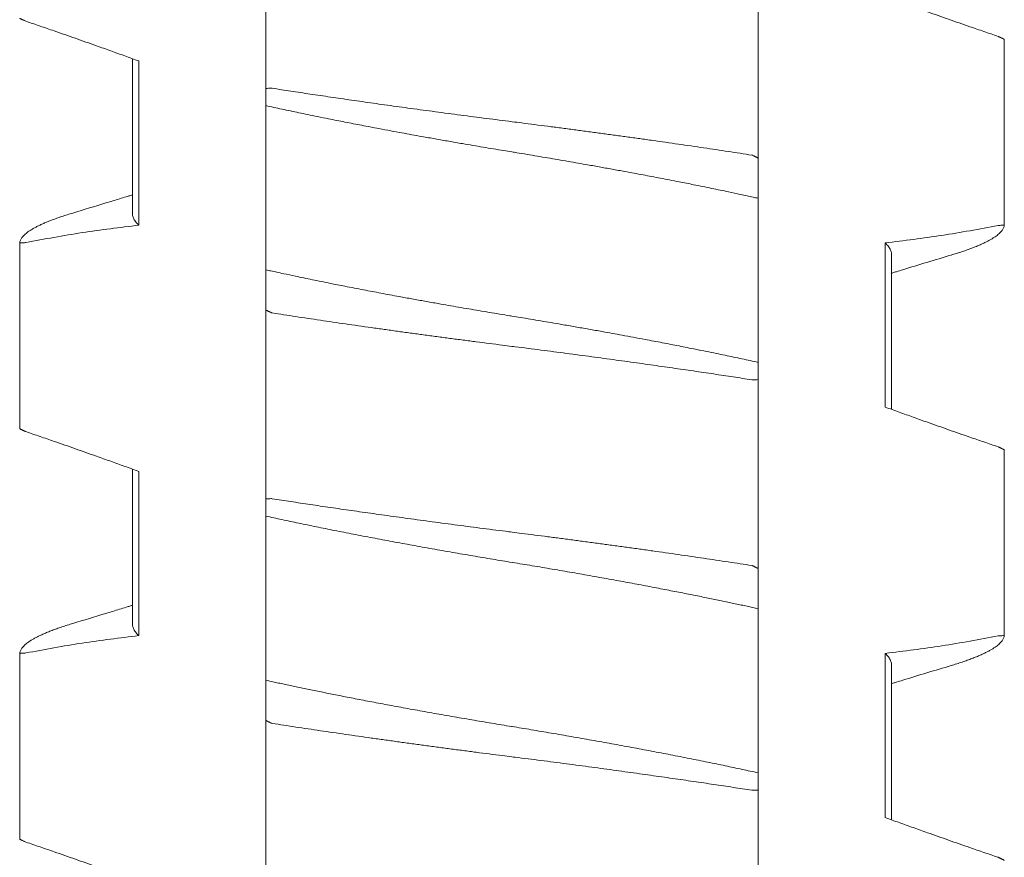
# Model space of a CAD drawing. Header units: millimetres. Extents: x 0 to 594, y 0 to 420.
# Tile 10 of 83: x 116.27 to 121.07, y 141.05 to 145.13. Entities that reach past the tile are written whole.
import ezdxf

# ---------------------------------------------------------------- set-up
doc = ezdxf.new("R2010")
doc.units = ezdxf.units.MM
doc.linetypes.add('K5LT_THIN', pattern=[0])
doc.layers.add('Системный слой', color=7, linetype='Continuous')

# ---------------------------------------------------------------- blocks, each defined once
blk = doc.blocks.new('U1')
at = {"layer": 'Системный слой', "color": 7, "linetype": 'K5LT_THIN', "lineweight": 18}
for p, q in [((117.468, 144.7936), (117.468, 145.715)), ((119.868, 144.4535), (119.868, 145.375)), ((121.0678, 144.1272), (121.0678, 145.0326)), ((116.8184, 144.9386), (116.818, 144.1842)), ((116.8487, 144.1275), (116.8487, 144.9275)), ((117.468, 144.7936), (117.468, 144.7099)), ((117.468, 144.7099), (117.468, 143.9099)), ((119.868, 144.2587), (119.868, 144.4535)), ((119.868, 143.4587), (119.868, 144.2587)), ((116.2683, 143.136), (116.2683, 144.0414)), ((120.4874, 144.041), (120.4874, 143.241)), ((120.518, 143.9843), (120.518, 143.23)), ((117.468, 143.9099), (117.468, 143.715)), ((117.468, 142.7936), (117.468, 143.715)), ((117.468, 143.715), (117.468, 142.7936)), ((119.868, 143.375), (119.868, 143.4587)), ((119.868, 142.4535), (119.868, 143.375)), ((121.0678, 142.1272), (121.0678, 143.0326)), ((116.8184, 142.9386), (116.818, 142.1842)), ((116.8487, 142.1275), (116.8487, 142.9275)), ((117.468, 142.7936), (117.468, 142.7099)), ((117.468, 142.7099), (117.468, 141.9099)), ((119.868, 142.2587), (119.868, 142.4535)), ((119.868, 141.4587), (119.868, 142.2587)), ((116.2683, 141.136), (116.2683, 142.0414)), ((120.4874, 142.041), (120.4874, 141.241)), ((120.518, 141.9843), (120.5177, 141.23)), ((117.468, 141.9099), (117.468, 141.715)), ((117.468, 140.7936), (117.468, 141.715)), ((119.868, 141.375), (119.868, 141.4587)), ((119.868, 140.4535), (119.868, 141.375))]:
    blk.add_line(p, q, dxfattribs=at)
for points, knots in [([(120.4874, 145.241), (120.5101, 145.2328), (120.5557, 145.2162), (120.6242, 145.1916), (120.7046, 145.1629), (120.7964, 145.1306), (120.8883, 145.0986), (120.9687, 145.0709), (121.0147, 145.0551), (121.0378, 145.0472)], [0, 0, 0, 0, 0.124073, 0.24903, 0.374474, 0.562414, 0.749644, 0.874614, 1, 1, 1, 1]), ([(116.2983, 145.1213), (116.2951, 145.1226), (116.2907, 145.1247), (116.2852, 145.1274), (116.2806, 145.1296), (116.277, 145.1313), (116.2738, 145.1329), (116.2712, 145.1342), (116.2693, 145.1351), (116.2684, 145.1356), (116.2682, 145.1356), (116.2683, 145.1361)], [0.0186604, 0.0186604, 0.0186604, 0.0186604, 0.1453111, 0.2715637, 0.3736603, 0.4733246, 0.5774319, 0.6960471, 0.8116725, 0.914646, 1, 1, 1, 1]), ([(116.8487, 144.9275), (116.826, 144.9358), (116.7804, 144.9523), (116.7118, 144.977), (116.6315, 145.0056), (116.5396, 145.038), (116.4478, 145.07), (116.3674, 145.0977), (116.3213, 145.1135), (116.2983, 145.1213)], [0, 0, 0, 0, 0.124073, 0.24903, 0.374474, 0.562414, 0.749644, 0.874614, 1, 1, 1, 1]), ([(121.0378, 145.0472), (121.0392, 145.0469), (121.0404, 145.0463), (121.0425, 145.0453), (121.0451, 145.044), (121.0478, 145.0427), (121.0503, 145.0415), (121.0526, 145.0404), (121.0551, 145.0392), (121.0583, 145.0376), (121.0623, 145.0356), (121.0657, 145.0339), (121.0675, 145.033), (121.0678, 145.0329), (121.0678, 145.0324)], [0.0207443, 0.0207443, 0.0207443, 0.0207443, 0.0428983, 0.0907386, 0.1467586, 0.1992143, 0.2507962, 0.2972684, 0.360984, 0.4401065, 0.559578, 0.7441889, 0.8989775, 1, 1, 1, 1]), ([(117.4988, 144.7945), (117.4956, 144.795), (117.4929, 144.7949), (117.4826, 144.7945), (117.4726, 144.7941), (117.468, 144.7936)], [0, 0, 0, 0, 0.3333333, 0.6666667, 0.9852483, 0.9852483, 0.9852483, 0.9852483]), ([(119.8373, 144.4688), (119.8183, 144.4717), (119.78, 144.4776), (119.7216, 144.4865), (119.6624, 144.4954), (119.6022, 144.5044), (119.5411, 144.5133), (119.4587, 144.5253), (119.3751, 144.5372), (119.2906, 144.5491), (119.2269, 144.558), (119.163, 144.5668), (119.0989, 144.5755), (119.0347, 144.5841), (118.9705, 144.5926), (118.9063, 144.6011), (118.8423, 144.6094), (118.7787, 144.6176), (118.7206, 144.625), (118.6786, 144.6303), (118.6368, 144.6356), (118.5897, 144.6416), (118.5269, 144.6496), (118.444, 144.6603), (118.3616, 144.6712), (118.28, 144.6821), (118.22, 144.6902), (118.1613, 144.6982), (118.1037, 144.7061), (118.0475, 144.7139), (117.9924, 144.7217), (117.9386, 144.7293), (117.8859, 144.7368), (117.8341, 144.7443), (117.7833, 144.7517), (117.7336, 144.759), (117.6848, 144.7662), (117.637, 144.7734), (117.5901, 144.7805), (117.544, 144.7875), (117.5138, 144.7922), (117.4988, 144.7945)], [0, 0, 0, 0, 0.02634, 0.052775, 0.079301, 0.105956, 0.132697, 0.159533, 0.213259, 0.240091, 0.266892, 0.293663, 0.320386, 0.347081, 0.373754, 0.400414, 0.427032, 0.453584, 0.479965, 0.499738, 0.506229, 0.532478, 0.558829, 0.585011, 0.636668, 0.662151, 0.687116, 0.711701, 0.735673, 0.75939, 0.782546, 0.805391, 0.827824, 0.850167, 0.872198, 0.894027, 0.915535, 0.936929, 0.958083, 0.979105, 1, 1, 1, 1]), ([(117.468, 144.7099), (117.4809, 144.7071), (117.507, 144.7013), (117.547, 144.6927), (117.5879, 144.684), (117.6296, 144.6752), (117.6736, 144.6661), (117.7216, 144.6562), (117.7819, 144.6441), (117.8535, 144.6299), (117.9353, 144.614), (118.0101, 144.5997), (118.0755, 144.5875), (118.129, 144.5776), (118.1793, 144.5684), (118.2337, 144.5586), (118.2939, 144.5479), (118.3601, 144.5362), (118.4212, 144.5256), (118.4769, 144.5161), (118.5271, 144.5076), (118.5774, 144.4992), (118.6244, 144.4914), (118.658, 144.4859), (118.6916, 144.4804), (118.7287, 144.4743), (118.779, 144.466), (118.8292, 144.4575), (118.8792, 144.449), (118.929, 144.4405), (118.9786, 144.4319), (119.0331, 144.4223), (119.0923, 144.4118), (119.1556, 144.4003), (119.2124, 144.39), (119.2627, 144.3807), (119.3067, 144.3724), (119.3496, 144.3643), (119.3926, 144.3561), (119.4371, 144.3475), (119.4913, 144.337), (119.5602, 144.3233), (119.6408, 144.307), (119.7164, 144.2913), (119.7733, 144.2792), (119.8128, 144.2707), (119.8418, 144.2644), (119.8597, 144.2605), (119.868, 144.2587)], [0, 0, 0, 0, 0.019411, 0.038863, 0.058341, 0.077822, 0.097283, 0.118879, 0.142628, 0.177154, 0.211649, 0.246143, 0.269832, 0.291356, 0.31072, 0.330082, 0.35587, 0.381654, 0.407442, 0.426765, 0.446068, 0.465342, 0.484619, 0.499997, 0.503892, 0.523184, 0.542465, 0.561713, 0.580941, 0.600162, 0.619369, 0.638567, 0.663868, 0.688906, 0.713692, 0.731833, 0.74972, 0.767241, 0.784651, 0.803213, 0.823048, 0.853533, 0.892434, 0.93014, 0.957299, 0.973195, 0.987429, 1, 1, 1, 1]), ([(119.868, 144.4535), (119.8688, 144.4539), (119.8676, 144.4545), (119.8656, 144.4555), (119.8631, 144.4568), (119.8604, 144.4582), (119.858, 144.4594), (119.8557, 144.4606), (119.8531, 144.4619), (119.8499, 144.4635), (119.8458, 144.4655), (119.8422, 144.4673), (119.8404, 144.4682), (119.8401, 144.4684), (119.8373, 144.4688)], [0.0207323, 0.0207323, 0.0207323, 0.0207323, 0.0428736, 0.0907077, 0.1467332, 0.1992057, 0.2507091, 0.2970697, 0.3612239, 0.4410479, 0.5612856, 0.7459753, 0.9001471, 1, 1, 1, 1]), ([(116.818, 144.2753), (116.8163, 144.2747), (116.8146, 144.2742), (116.8101, 144.2728), (116.8073, 144.272), (116.799, 144.2694), (116.7934, 144.2677), (116.7768, 144.2626), (116.7658, 144.2592), (116.7328, 144.2491), (116.7109, 144.2424), (116.635, 144.2193), (116.5811, 144.203), (116.527, 144.1867)], [11.66837, 11.66837, 11.66837, 11.66837, 11.868438, 11.868438, 12.194178, 12.194178, 12.84566, 12.84566, 14.138116, 14.138116, 16.702013, 16.702013, 23, 23, 23, 23]), ([(116.527, 144.1867), (116.5227, 144.1855), (116.5089, 144.1813), (116.4865, 144.1742), (116.4608, 144.1655), (116.4369, 144.157), (116.4148, 144.1486), (116.3944, 144.1402), (116.376, 144.1321), (116.3592, 144.1242), (116.3442, 144.1164), (116.3307, 144.1088), (116.3188, 144.1014), (116.3083, 144.0942), (116.2992, 144.0871), (116.2913, 144.0802), (116.2846, 144.0734), (116.2792, 144.0668), (116.2748, 144.0602), (116.2716, 144.0538), (116.2693, 144.0476), (116.2685, 144.0434), (116.2683, 144.0414)], [0.5557899, 0.5557899, 0.5557899, 0.5557899, 0.5672668, 0.59318, 0.6188259, 0.644077, 0.6692085, 0.6938627, 0.7181536, 0.7418201, 0.7652277, 0.7880288, 0.810472, 0.8324305, 0.8542614, 0.8757324, 0.8969768, 0.9178788, 0.9386677, 0.9592261, 0.9796666, 1, 1, 1, 1]), ([(116.8487, 144.1275), (116.8455, 144.1305), (116.8397, 144.1365), (116.8324, 144.1454), (116.8267, 144.1542), (116.8224, 144.1627), (116.8195, 144.1711), (116.8183, 144.1783), (116.818, 144.1826), (116.818, 144.1843)], [0, 0, 0, 0, 0.0203909, 0.0406136, 0.0606482, 0.0803478, 0.0997845, 0.1189127, 0.1306791, 0.1306791, 0.1306791, 0.1306791]), ([(120.8091, 143.9818), (120.8134, 143.9831), (120.8272, 143.9873), (120.8495, 143.9944), (120.8752, 144.003), (120.8992, 144.0116), (120.9213, 144.02), (120.9416, 144.0283), (120.9601, 144.0364), (120.9768, 144.0444), (120.9919, 144.0522), (121.0053, 144.0597), (121.0172, 144.0671), (121.0277, 144.0744), (121.0369, 144.0814), (121.0448, 144.0884), (121.0514, 144.0951), (121.0569, 144.1018), (121.0612, 144.1083), (121.0645, 144.1147), (121.0667, 144.121), (121.0675, 144.1251), (121.0678, 144.1272)], [0.5557903, 0.5557903, 0.5557903, 0.5557903, 0.5672666, 0.5931798, 0.6188258, 0.6440768, 0.6692083, 0.6938625, 0.7181534, 0.74182, 0.7652275, 0.7880286, 0.8104719, 0.8324304, 0.8542613, 0.8757323, 0.8969767, 0.9178787, 0.9386677, 0.9592261, 0.9796666, 1, 1, 1, 1]), ([(121.0678, 144.1272), (121.0673, 144.1276), (121.0652, 144.1275), (121.0568, 144.1271), (121.047, 144.1265), (121.0409, 144.1262), (121.0378, 144.1258)], [0.0264058, 0.0264058, 0.0264058, 0.0264058, 0.3181002, 0.6362003, 0.8584225, 0.9852372, 0.9852372, 0.9852372, 0.9852372]), ([(116.2683, 144.0414), (116.2688, 144.0409), (116.2709, 144.041), (116.2792, 144.0415), (116.2891, 144.042), (116.2952, 144.0424), (116.2983, 144.0428)], [0.0263129, 0.0263129, 0.0263129, 0.0263129, 0.3181099, 0.6362199, 0.8584421, 0.9852409, 0.9852409, 0.9852409, 0.9852409]), ([(120.4874, 144.041), (120.4905, 144.0381), (120.4962, 144.0322), (120.5034, 144.0235), (120.5091, 144.0148), (120.5135, 144.0062), (120.5165, 143.9977), (120.5178, 143.9904), (120.518, 143.986), (120.518, 143.9843)], [0, 0, 0, 0, 0.019558, 0.0390946, 0.0586192, 0.0781488, 0.0977107, 0.117267, 0.1289941, 0.1289941, 0.1289941, 0.1289941]), ([(120.8091, 143.9818), (120.7696, 143.9699), (120.7302, 143.9581), (120.6513, 143.9342), (120.612, 143.9222), (120.5626, 143.907), (120.5525, 143.9039), (120.5364, 143.899), (120.5303, 143.8971), (120.5222, 143.8946), (120.5201, 143.8939), (120.518, 143.8933)], [0, 0, 0, 0, 4.6, 4.6, 9.2, 9.2, 10.376388, 10.376388, 11.089574, 11.089574, 11.331629, 11.331629, 11.331629, 11.331629]), ([(119.868, 143.4587), (119.8552, 143.4615), (119.8291, 143.4672), (119.7891, 143.4759), (119.7482, 143.4846), (119.7065, 143.4934), (119.6625, 143.5025), (119.6145, 143.5123), (119.5542, 143.5245), (119.4826, 143.5387), (119.4008, 143.5546), (119.326, 143.5688), (119.2606, 143.5811), (119.2071, 143.5909), (119.1567, 143.6001), (119.1024, 143.61), (119.0421, 143.6207), (118.9759, 143.6323), (118.9149, 143.6429), (118.8592, 143.6524), (118.8089, 143.6609), (118.7586, 143.6694), (118.7117, 143.6771), (118.678, 143.6826), (118.6444, 143.6881), (118.6074, 143.6942), (118.5571, 143.7026), (118.5069, 143.711), (118.4569, 143.7195), (118.4071, 143.7281), (118.3575, 143.7367), (118.3029, 143.7463), (118.2438, 143.7568), (118.1804, 143.7682), (118.1236, 143.7786), (118.0733, 143.7879), (118.0294, 143.7961), (117.9865, 143.8042), (117.9434, 143.8125), (117.899, 143.821), (117.8448, 143.8316), (117.7758, 143.8453), (117.6952, 143.8616), (117.6197, 143.8772), (117.5627, 143.8893), (117.5232, 143.8978), (117.4943, 143.9041), (117.4764, 143.9081), (117.468, 143.9099)], [0, 0, 0, 0, 0.019411, 0.038863, 0.058341, 0.077822, 0.097283, 0.118879, 0.142628, 0.177154, 0.211649, 0.246143, 0.269832, 0.291356, 0.31072, 0.330082, 0.35587, 0.381654, 0.407442, 0.426765, 0.446068, 0.465342, 0.484619, 0.499997, 0.503892, 0.523184, 0.542465, 0.561714, 0.580941, 0.600162, 0.619369, 0.638567, 0.663868, 0.688907, 0.713692, 0.731833, 0.74972, 0.767241, 0.784651, 0.803214, 0.823048, 0.853533, 0.892434, 0.93014, 0.957299, 0.973195, 0.987429, 1, 1, 1, 1]), ([(117.468, 143.715), (117.4673, 143.7146), (117.4684, 143.7141), (117.4705, 143.713), (117.473, 143.7117), (117.4757, 143.7103), (117.4781, 143.7091), (117.4804, 143.708), (117.4829, 143.7067), (117.4862, 143.7051), (117.4903, 143.703), (117.4939, 143.7013), (117.4957, 143.7004), (117.496, 143.7002), (117.4988, 143.6998)], [0.0207323, 0.0207323, 0.0207323, 0.0207323, 0.0428738, 0.090708, 0.1467338, 0.1992065, 0.2507101, 0.2970709, 0.3612252, 0.4410494, 0.5612872, 0.745977, 0.9001483, 1, 1, 1, 1]), ([(117.4988, 143.6998), (117.5178, 143.6968), (117.5561, 143.6909), (117.6144, 143.6821), (117.6737, 143.6732), (117.7339, 143.6642), (117.7949, 143.6552), (117.8773, 143.6433), (117.961, 143.6313), (118.0455, 143.6195), (118.1092, 143.6106), (118.1731, 143.6018), (118.2372, 143.5931), (118.3014, 143.5845), (118.3656, 143.5759), (118.4298, 143.5675), (118.4938, 143.5591), (118.5574, 143.5509), (118.6155, 143.5435), (118.6574, 143.5382), (118.6993, 143.533), (118.7464, 143.527), (118.8091, 143.519), (118.8921, 143.5082), (118.9745, 143.4974), (119.0561, 143.4865), (119.116, 143.4784), (119.1747, 143.4704), (119.2323, 143.4625), (119.2886, 143.4546), (119.3437, 143.4469), (119.3974, 143.4393), (119.4502, 143.4317), (119.5019, 143.4243), (119.5527, 143.4169), (119.6025, 143.4096), (119.6513, 143.4023), (119.6991, 143.3952), (119.746, 143.3881), (119.792, 143.381), (119.8223, 143.3764), (119.8373, 143.3741)], [0, 0, 0, 0, 0.02634, 0.052775, 0.079301, 0.105956, 0.132697, 0.159533, 0.213259, 0.240091, 0.266892, 0.293663, 0.320386, 0.347081, 0.373754, 0.400414, 0.427032, 0.453584, 0.479965, 0.499738, 0.506229, 0.532478, 0.558829, 0.585011, 0.636668, 0.662151, 0.687116, 0.711701, 0.735673, 0.75939, 0.782546, 0.805391, 0.827824, 0.850167, 0.872198, 0.894026, 0.915535, 0.936929, 0.958083, 0.979105, 1, 1, 1, 1]), ([(119.8373, 143.3741), (119.8405, 143.3736), (119.8431, 143.3737), (119.8535, 143.3741), (119.8635, 143.3745), (119.868, 143.375)], [0, 0, 0, 0, 0.3333333, 0.6666667, 0.985248, 0.985248, 0.985248, 0.985248]), ([(120.4874, 143.241), (120.5101, 143.2328), (120.5557, 143.2162), (120.6242, 143.1916), (120.7046, 143.1629), (120.7964, 143.1306), (120.8883, 143.0986), (120.9687, 143.0709), (121.0147, 143.0551), (121.0378, 143.0472)], [0, 0, 0, 0, 0.124073, 0.24903, 0.374474, 0.562414, 0.749644, 0.874614, 1, 1, 1, 1]), ([(116.2983, 143.1213), (116.2969, 143.1217), (116.2957, 143.1223), (116.2936, 143.1233), (116.291, 143.1245), (116.2882, 143.1259), (116.2858, 143.1271), (116.2835, 143.1282), (116.281, 143.1294), (116.2778, 143.131), (116.2738, 143.133), (116.2703, 143.1347), (116.2686, 143.1356), (116.2682, 143.1357), (116.2683, 143.1361)], [0.0207453, 0.0207453, 0.0207453, 0.0207453, 0.0429009, 0.0907443, 0.1467681, 0.1992271, 0.2508117, 0.297286, 0.3610026, 0.4401263, 0.5596007, 0.7442139, 0.8989954, 1, 1, 1, 1]), ([(116.8487, 142.9275), (116.826, 142.9358), (116.7804, 142.9523), (116.7118, 142.977), (116.6315, 143.0056), (116.5396, 143.038), (116.4478, 143.07), (116.3674, 143.0977), (116.3213, 143.1135), (116.2983, 143.1213)], [0, 0, 0, 0, 0.124073, 0.24903, 0.374474, 0.562414, 0.749644, 0.874614, 1, 1, 1, 1]), ([(121.0378, 143.0472), (121.0392, 143.0469), (121.0404, 143.0463), (121.0425, 143.0453), (121.0451, 143.044), (121.0478, 143.0427), (121.0503, 143.0415), (121.0526, 143.0404), (121.0551, 143.0392), (121.0583, 143.0376), (121.0623, 143.0356), (121.0657, 143.0339), (121.0675, 143.033), (121.0678, 143.0329), (121.0678, 143.0324)], [0.0207445, 0.0207445, 0.0207445, 0.0207445, 0.0428985, 0.0907391, 0.1467594, 0.1992153, 0.2507975, 0.2972699, 0.3609859, 0.440109, 0.5595814, 0.7441932, 0.8989807, 1, 1, 1, 1]), ([(117.4988, 142.7945), (117.4956, 142.795), (117.4929, 142.7949), (117.4826, 142.7945), (117.4726, 142.7941), (117.468, 142.7936)], [0, 0, 0, 0, 0.3333333, 0.6666667, 0.9852484, 0.9852484, 0.9852484, 0.9852484]), ([(119.8373, 142.4688), (119.8183, 142.4717), (119.78, 142.4776), (119.7216, 142.4865), (119.6624, 142.4954), (119.6022, 142.5044), (119.5411, 142.5133), (119.4587, 142.5253), (119.3751, 142.5372), (119.2906, 142.5491), (119.2269, 142.558), (119.163, 142.5668), (119.0989, 142.5755), (119.0347, 142.5841), (118.9705, 142.5926), (118.9063, 142.6011), (118.8423, 142.6094), (118.7787, 142.6176), (118.7206, 142.625), (118.6786, 142.6303), (118.6368, 142.6356), (118.5897, 142.6416), (118.5269, 142.6496), (118.444, 142.6603), (118.3616, 142.6712), (118.28, 142.6821), (118.22, 142.6902), (118.1613, 142.6982), (118.1037, 142.7061), (118.0475, 142.7139), (117.9924, 142.7217), (117.9386, 142.7293), (117.8859, 142.7368), (117.8341, 142.7443), (117.7833, 142.7517), (117.7336, 142.759), (117.6848, 142.7662), (117.637, 142.7734), (117.5901, 142.7805), (117.544, 142.7875), (117.5138, 142.7922), (117.4988, 142.7945)], [0, 0, 0, 0, 0.02634, 0.052775, 0.079301, 0.105956, 0.132697, 0.159533, 0.213258, 0.240091, 0.266892, 0.293663, 0.320386, 0.347081, 0.373754, 0.400413, 0.427032, 0.453584, 0.479964, 0.499738, 0.506229, 0.532478, 0.558829, 0.58501, 0.636668, 0.662151, 0.687116, 0.711701, 0.735673, 0.75939, 0.782546, 0.805391, 0.827824, 0.850167, 0.872198, 0.894026, 0.915535, 0.936929, 0.958083, 0.979105, 1, 1, 1, 1]), ([(117.468, 142.7099), (117.4808, 142.7071), (117.5066, 142.7014), (117.5464, 142.6928), (117.5871, 142.6842), (117.6286, 142.6754), (117.6711, 142.6666), (117.7144, 142.6577), (117.7585, 142.6488), (117.8033, 142.6398), (117.8488, 142.6308), (117.8949, 142.6218), (117.9416, 142.6128), (117.9888, 142.6038), (118.0364, 142.5948), (118.0844, 142.5858), (118.1328, 142.5769), (118.1815, 142.568), (118.2305, 142.5592), (118.2796, 142.5504), (118.3289, 142.5417), (118.3781, 142.5331), (118.4273, 142.5246), (118.4763, 142.5162), (118.5252, 142.5079), (118.5738, 142.4998), (118.6214, 142.4919), (118.6536, 142.4866), (118.6857, 142.4814), (118.7186, 142.476), (118.767, 142.468), (118.8157, 142.4598), (118.8646, 142.4515), (118.9134, 142.4432), (118.9621, 142.4347), (119.0105, 142.4263), (119.0585, 142.4178), (119.1058, 142.4093), (119.1523, 142.4009), (119.198, 142.3926), (119.2429, 142.3843), (119.2867, 142.3762), (119.3297, 142.3681), (119.3716, 142.3601), (119.4126, 142.3523), (119.4522, 142.3446), (119.4907, 142.3371), (119.5278, 142.3297), (119.5638, 142.3226), (119.5984, 142.3156), (119.632, 142.3087), (119.6646, 142.302), (119.6963, 142.2955), (119.7269, 142.2891), (119.7567, 142.2828), (119.7856, 142.2766), (119.8138, 142.2705), (119.8412, 142.2646), (119.8592, 142.2606), (119.868, 142.2587)], [0, 0, 0, 0, 0.019523, 0.039003, 0.058455, 0.077893, 0.097344, 0.116789, 0.136218, 0.15561, 0.174983, 0.194331, 0.213659, 0.232954, 0.252243, 0.271527, 0.290806, 0.310075, 0.329351, 0.348615, 0.367854, 0.387025, 0.406147, 0.425188, 0.44418, 0.463093, 0.48194, 0.49977, 0.500697, 0.519472, 0.538386, 0.557445, 0.576579, 0.595704, 0.614745, 0.6337, 0.652425, 0.670972, 0.689214, 0.70731, 0.725068, 0.742625, 0.759889, 0.777064, 0.79388, 0.810435, 0.826538, 0.842454, 0.857903, 0.873075, 0.887885, 0.902604, 0.917045, 0.931295, 0.94526, 0.959129, 0.972826, 0.986447, 1, 1, 1, 1]), ([(119.868, 142.4535), (119.8688, 142.4539), (119.8676, 142.4545), (119.8656, 142.4555), (119.8631, 142.4568), (119.8604, 142.4582), (119.858, 142.4594), (119.8557, 142.4606), (119.8531, 142.4619), (119.8499, 142.4635), (119.8458, 142.4655), (119.8422, 142.4673), (119.8404, 142.4682), (119.8401, 142.4684), (119.8373, 142.4688)], [0.0207323, 0.0207323, 0.0207323, 0.0207323, 0.0428738, 0.0907081, 0.1467339, 0.1992067, 0.2507103, 0.2970711, 0.3612256, 0.44105, 0.5612883, 0.7459784, 0.9001494, 1, 1, 1, 1]), ([(116.818, 142.2753), (116.8163, 142.2747), (116.8146, 142.2742), (116.8101, 142.2728), (116.8073, 142.272), (116.799, 142.2694), (116.7934, 142.2677), (116.7768, 142.2626), (116.7658, 142.2592), (116.7328, 142.2491), (116.7109, 142.2424), (116.635, 142.2193), (116.5811, 142.203), (116.527, 142.1867)], [11.66837, 11.66837, 11.66837, 11.66837, 11.868438, 11.868438, 12.194178, 12.194178, 12.84566, 12.84566, 14.138116, 14.138116, 16.702012, 16.702012, 23, 23, 23, 23]), ([(116.527, 142.1867), (116.5227, 142.1855), (116.5089, 142.1813), (116.4865, 142.1742), (116.4608, 142.1655), (116.4369, 142.157), (116.4148, 142.1486), (116.3944, 142.1402), (116.376, 142.1321), (116.3592, 142.1242), (116.3442, 142.1164), (116.3307, 142.1088), (116.3188, 142.1014), (116.3083, 142.0942), (116.2992, 142.0871), (116.2913, 142.0802), (116.2846, 142.0734), (116.2792, 142.0668), (116.2748, 142.0602), (116.2716, 142.0538), (116.2693, 142.0476), (116.2685, 142.0434), (116.2683, 142.0414)], [0.55579, 0.55579, 0.55579, 0.55579, 0.5672669, 0.5931801, 0.618826, 0.6440771, 0.6692085, 0.6938628, 0.7181537, 0.7418202, 0.7652277, 0.7880288, 0.8104721, 0.8324305, 0.8542614, 0.8757324, 0.8969768, 0.9178788, 0.9386677, 0.9592262, 0.9796666, 1, 1, 1, 1]), ([(116.8487, 142.1275), (116.8455, 142.1305), (116.8397, 142.1365), (116.8324, 142.1454), (116.8267, 142.1542), (116.8224, 142.1627), (116.8195, 142.1711), (116.8183, 142.1783), (116.818, 142.1826), (116.818, 142.1843)], [0, 0, 0, 0, 0.0203909, 0.0406136, 0.0606482, 0.0803478, 0.0997844, 0.1189127, 0.1306791, 0.1306791, 0.1306791, 0.1306791]), ([(120.8091, 141.9818), (120.8134, 141.9831), (120.8272, 141.9873), (120.8495, 141.9944), (120.8752, 142.003), (120.8992, 142.0116), (120.9213, 142.02), (120.9416, 142.0283), (120.9601, 142.0364), (120.9768, 142.0444), (120.9919, 142.0522), (121.0053, 142.0597), (121.0172, 142.0671), (121.0277, 142.0744), (121.0369, 142.0814), (121.0448, 142.0884), (121.0514, 142.0951), (121.0569, 142.1018), (121.0612, 142.1083), (121.0645, 142.1147), (121.0667, 142.121), (121.0675, 142.1251), (121.0678, 142.1272)], [0.5557904, 0.5557904, 0.5557904, 0.5557904, 0.5672667, 0.5931799, 0.6188258, 0.6440769, 0.6692084, 0.6938626, 0.7181535, 0.74182, 0.7652276, 0.7880287, 0.8104719, 0.8324304, 0.8542613, 0.8757323, 0.8969767, 0.9178787, 0.9386677, 0.9592261, 0.9796666, 1, 1, 1, 1]), ([(121.0678, 142.1272), (121.0673, 142.1276), (121.0652, 142.1275), (121.0568, 142.1271), (121.047, 142.1265), (121.0409, 142.1262), (121.0378, 142.1258)], [0.0264095, 0.0264095, 0.0264095, 0.0264095, 0.3180869, 0.6361738, 0.858396, 0.9852369, 0.9852369, 0.9852369, 0.9852369]), ([(116.2683, 142.0414), (116.2683, 142.0409), (116.2685, 142.0409), (116.2694, 142.041), (116.2708, 142.0411), (116.273, 142.0412), (116.2761, 142.0413), (116.2805, 142.0416), (116.2859, 142.0419), (116.2917, 142.0422), (116.2956, 142.0424), (116.2983, 142.0428)], [0.0094223, 0.0094223, 0.0094223, 0.0094223, 0.1025477, 0.1939184, 0.2801927, 0.3781214, 0.5006361, 0.6219769, 0.762577, 0.8820249, 0.9827013, 0.9827013, 0.9827013, 0.9827013]), ([(120.4874, 142.041), (120.4905, 142.0381), (120.4962, 142.0322), (120.5034, 142.0235), (120.5091, 142.0148), (120.5135, 142.0062), (120.5165, 141.9977), (120.5178, 141.9904), (120.518, 141.986), (120.518, 141.9843)], [0, 0, 0, 0, 0.019558, 0.0390946, 0.0586191, 0.0781488, 0.0977107, 0.117267, 0.1289941, 0.1289941, 0.1289941, 0.1289941]), ([(120.8091, 141.9818), (120.7696, 141.9699), (120.7302, 141.9581), (120.6513, 141.9342), (120.612, 141.9222), (120.5625, 141.907), (120.5524, 141.9039), (120.5362, 141.8989), (120.5302, 141.8971), (120.5221, 141.8946), (120.5201, 141.8939), (120.518, 141.8933)], [0, 0, 0, 0, 4.6, 4.6, 9.2, 9.2, 10.386752, 10.386752, 11.093078, 11.093078, 11.331629, 11.331629, 11.331629, 11.331629]), ([(119.868, 141.4587), (119.8553, 141.4615), (119.8294, 141.4672), (119.7897, 141.4757), (119.749, 141.4844), (119.7074, 141.4932), (119.665, 141.502), (119.6216, 141.5109), (119.5775, 141.5198), (119.5327, 141.5288), (119.4872, 141.5377), (119.4411, 141.5468), (119.3945, 141.5558), (119.3473, 141.5648), (119.2997, 141.5738), (119.2516, 141.5827), (119.2032, 141.5917), (119.1545, 141.6005), (119.1056, 141.6094), (119.0564, 141.6182), (119.0072, 141.6269), (118.958, 141.6355), (118.9088, 141.644), (118.8598, 141.6523), (118.8109, 141.6606), (118.7622, 141.6688), (118.7146, 141.6767), (118.6825, 141.6819), (118.6504, 141.6872), (118.6174, 141.6926), (118.569, 141.7006), (118.5204, 141.7088), (118.4715, 141.717), (118.4227, 141.7254), (118.374, 141.7338), (118.3255, 141.7423), (118.2776, 141.7508), (118.2303, 141.7592), (118.1837, 141.7676), (118.138, 141.776), (118.0932, 141.7842), (118.0494, 141.7924), (118.0064, 141.8005), (117.9645, 141.8084), (117.9235, 141.8163), (117.8839, 141.824), (117.8454, 141.8315), (117.8083, 141.8388), (117.7723, 141.846), (117.7377, 141.853), (117.7041, 141.8598), (117.6715, 141.8665), (117.6398, 141.8731), (117.6091, 141.8795), (117.5794, 141.8858), (117.5505, 141.892), (117.5223, 141.898), (117.4948, 141.904), (117.4769, 141.9079), (117.468, 141.9099)], [0, 0, 0, 0, 0.019523, 0.039003, 0.058455, 0.077893, 0.097344, 0.116789, 0.136218, 0.15561, 0.174983, 0.194331, 0.213659, 0.232954, 0.252243, 0.271527, 0.290806, 0.310075, 0.329351, 0.348615, 0.367854, 0.387025, 0.406147, 0.425188, 0.44418, 0.463093, 0.48194, 0.49977, 0.500697, 0.519472, 0.538386, 0.557445, 0.576579, 0.595704, 0.614745, 0.6337, 0.652425, 0.670972, 0.689214, 0.70731, 0.725068, 0.742625, 0.759889, 0.777064, 0.79388, 0.810435, 0.826538, 0.842454, 0.857903, 0.873075, 0.887885, 0.902604, 0.917045, 0.931295, 0.94526, 0.959129, 0.972826, 0.986447, 1, 1, 1, 1]), ([(117.468, 141.715), (117.4673, 141.7146), (117.4684, 141.7141), (117.4705, 141.713), (117.473, 141.7117), (117.4757, 141.7103), (117.4781, 141.7091), (117.4804, 141.708), (117.4829, 141.7067), (117.4862, 141.7051), (117.4903, 141.703), (117.4939, 141.7013), (117.4957, 141.7004), (117.496, 141.7002), (117.4988, 141.6998)], [0.0207324, 0.0207324, 0.0207324, 0.0207324, 0.042874, 0.0907084, 0.1467344, 0.1992074, 0.2507112, 0.2970722, 0.3612269, 0.4410517, 0.5612903, 0.7459808, 0.9001511, 1, 1, 1, 1]), ([(117.4988, 141.6998), (117.5178, 141.6968), (117.5561, 141.6909), (117.6144, 141.6821), (117.6737, 141.6732), (117.7339, 141.6642), (117.7949, 141.6552), (117.8773, 141.6433), (117.961, 141.6313), (118.0455, 141.6195), (118.1092, 141.6106), (118.1731, 141.6018), (118.2372, 141.5931), (118.3014, 141.5845), (118.3656, 141.5759), (118.4298, 141.5675), (118.4938, 141.5591), (118.5574, 141.5509), (118.6155, 141.5435), (118.6574, 141.5382), (118.6993, 141.533), (118.7464, 141.527), (118.8091, 141.519), (118.8921, 141.5082), (118.9745, 141.4974), (119.0561, 141.4865), (119.116, 141.4784), (119.1747, 141.4704), (119.2323, 141.4625), (119.2886, 141.4546), (119.3437, 141.4469), (119.3974, 141.4393), (119.4502, 141.4317), (119.5019, 141.4243), (119.5527, 141.4169), (119.6025, 141.4096), (119.6513, 141.4023), (119.6991, 141.3952), (119.746, 141.3881), (119.792, 141.381), (119.8223, 141.3764), (119.8373, 141.3741)], [0, 0, 0, 0, 0.02634, 0.052775, 0.079301, 0.105956, 0.132697, 0.159533, 0.213259, 0.240091, 0.266892, 0.293663, 0.320386, 0.347081, 0.373754, 0.400414, 0.427032, 0.453584, 0.479965, 0.499738, 0.506229, 0.532478, 0.558829, 0.585011, 0.636668, 0.662151, 0.687116, 0.711701, 0.735673, 0.75939, 0.782546, 0.805391, 0.827824, 0.850167, 0.872198, 0.894026, 0.915535, 0.936929, 0.958083, 0.979105, 1, 1, 1, 1]), ([(119.8373, 141.3741), (119.8405, 141.3736), (119.8431, 141.3737), (119.8535, 141.3741), (119.8635, 141.3745), (119.868, 141.375)], [0, 0, 0, 0, 0.3333333, 0.6666667, 0.9852484, 0.9852484, 0.9852484, 0.9852484]), ([(120.4874, 141.241), (120.5101, 141.2328), (120.5557, 141.2162), (120.6242, 141.1916), (120.7046, 141.1629), (120.7964, 141.1306), (120.8883, 141.0986), (120.9687, 141.0709), (121.0147, 141.0551), (121.0378, 141.0472)], [0, 0, 0, 0, 0.124073, 0.24903, 0.374474, 0.562414, 0.749644, 0.874614, 1, 1, 1, 1]), ([(116.2983, 141.1213), (116.2951, 141.1226), (116.2907, 141.1247), (116.2852, 141.1274), (116.2806, 141.1296), (116.277, 141.1313), (116.2738, 141.1329), (116.2712, 141.1342), (116.2693, 141.1351), (116.2684, 141.1356), (116.2682, 141.1356), (116.2683, 141.1361)], [0.0186604, 0.0186604, 0.0186604, 0.0186604, 0.1453113, 0.271564, 0.3736608, 0.4733251, 0.5774319, 0.6960461, 0.8116706, 0.9146443, 1, 1, 1, 1]), ([(116.8487, 140.9275), (116.826, 140.9358), (116.7804, 140.9523), (116.7118, 140.977), (116.6315, 141.0056), (116.5396, 141.038), (116.4478, 141.07), (116.3674, 141.0977), (116.3213, 141.1135), (116.2983, 141.1213)], [0, 0, 0, 0, 0.124073, 0.24903, 0.374474, 0.562414, 0.749644, 0.874614, 1, 1, 1, 1]), ([(121.0378, 141.0472), (121.0392, 141.0469), (121.0404, 141.0463), (121.0425, 141.0453), (121.0451, 141.044), (121.0478, 141.0427), (121.0503, 141.0415), (121.0526, 141.0404), (121.0551, 141.0392), (121.0583, 141.0376), (121.0623, 141.0356), (121.0657, 141.0339), (121.0675, 141.033), (121.0678, 141.0329), (121.0678, 141.0324)], [0.0207443, 0.0207443, 0.0207443, 0.0207443, 0.0428983, 0.0907386, 0.1467586, 0.1992143, 0.2507962, 0.2972684, 0.360984, 0.4401067, 0.5595783, 0.7441893, 0.8989778, 1, 1, 1, 1])]:
    blk.add_open_spline(points, degree=3, knots=knots, dxfattribs=at)
for points in [[(116.2983, 144.0428), (116.3897, 144.0598), (116.5725, 144.0939), (116.7566, 144.1163), (116.8487, 144.1275)], [(121.0378, 144.1258), (120.9464, 144.1088), (120.7636, 144.0747), (120.5795, 144.0523), (120.4874, 144.041)], [(116.2983, 142.0428), (116.3897, 142.0598), (116.5725, 142.0939), (116.7566, 142.1163), (116.8487, 142.1275)], [(121.0378, 142.1258), (120.9464, 142.1088), (120.7636, 142.0747), (120.5795, 142.0523), (120.4874, 142.041)]]:
    blk.add_open_spline(points, degree=3, dxfattribs=at)

msp = doc.modelspace()

# ---------------------------------------------------------------- block references
at = {"layer": 'Системный слой'}
msp.add_blockref('U1', (0, 0), dxfattribs=at)

doc.saveas('drawing.dxf')
